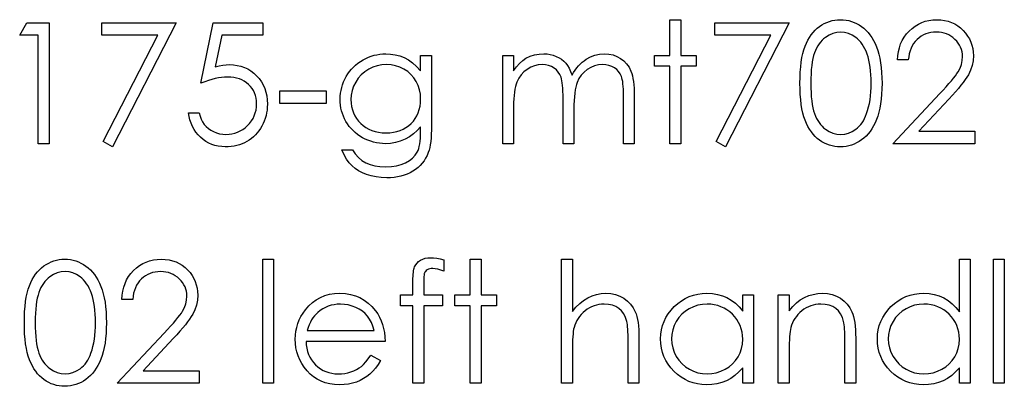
# Model space of a CAD drawing. Header units: inches. Extents: x 0.1 to 87.3, y 0.1 to 33.9.
# Tile 126 of 140: x 34.19 to 34.955, y 23.884 to 24.169. Entities that reach past the tile are written whole.
import ezdxf

# ---------------------------------------------------------------- set-up
doc = ezdxf.new("R2010")
doc.units = ezdxf.units.IN
doc.header["$MEASUREMENT"] = 0

msp = doc.modelspace()

# ---------------------------------------------------------------- linework, layer by layer
at = {"color": 7, "linetype": 'Continuous', "flags": 128}
for points in [[(34.195778, 24.166335), (34.213113, 24.166335), (34.213113, 24.166335), (34.213113, 24.072585), (34.213113, 24.072585), (34.2047, 24.072585), (34.2047, 24.072585), (34.2047, 24.15672), (34.2047, 24.15672), (34.190277, 24.15672), (34.190277, 24.15672), (34.195779, 24.166335)], [(34.253977, 24.166335), (34.311671, 24.166335), (34.311671, 24.166335), (34.262392, 24.070181), (34.262392, 24.070181), (34.255124, 24.074181), (34.255124, 24.074181), (34.297436, 24.15672), (34.297436, 24.15672), (34.253979, 24.15672), (34.253979, 24.15672), (34.253979, 24.166335)], [(34.378978, 24.166335), (34.378979, 24.15672), (34.378979, 24.15672), (34.34709, 24.15672), (34.34709, 24.15672), (34.342038, 24.132062), (34.342038, 24.132062), (34.345024, 24.13285), (34.34786, 24.133433), (34.350546, 24.133771), (34.353081, 24.133883), (34.353081, 24.133883), (34.356217, 24.133752), (34.359222, 24.133339), (34.362077, 24.132663), (34.3648, 24.131724), (34.367373, 24.130522), (34.369795, 24.129038), (34.372087, 24.127291), (34.374246, 24.125263), (34.376199, 24.123028), (34.37789, 24.120662), (34.379336, 24.118127), (34.3805, 24.11546), (34.38142, 24.112624), (34.382059, 24.109638), (34.382453, 24.106502), (34.382585, 24.103215), (34.382585, 24.103215), (34.382509, 24.100924), (34.382322, 24.098671), (34.381984, 24.096473), (34.381514, 24.094314), (34.380913, 24.09221), (34.380181, 24.090163), (34.379298, 24.088154), (34.378303, 24.086182), (34.377195, 24.084304), (34.375974, 24.082539), (34.374678, 24.080886), (34.373288, 24.079346), (34.371786, 24.077919), (34.37019, 24.076604), (34.368518, 24.075402), (34.366734, 24.074313), (34.364875, 24.073336), (34.362941, 24.07251), (34.36095, 24.071796), (34.358884, 24.071214), (34.356743, 24.070764), (34.354527, 24.070444), (34.352236, 24.070238), (34.349889, 24.070181), (34.349889, 24.070181), (34.34709, 24.070294), (34.344405, 24.070651), (34.341832, 24.071214), (34.339372, 24.072022), (34.337024, 24.073055), (34.334789, 24.074332), (34.332648, 24.075815), (34.330639, 24.077543), (34.32878, 24.079459), (34.327127, 24.081506), (34.325662, 24.083684), (34.324385, 24.086013), (34.323315, 24.088454), (34.322451, 24.091046), (34.321775, 24.093769), (34.321287, 24.096624), (34.321287, 24.096624), (34.3297, 24.096624), (34.3297, 24.096624), (34.330376, 24.093957), (34.33124, 24.091572), (34.33231, 24.089431), (34.333569, 24.087553), (34.335052, 24.0859), (34.336761, 24.084417), (34.338696, 24.083083), (34.340855, 24.081938), (34.343146, 24.080999), (34.345513, 24.080341), (34.347917, 24.079928), (34.350377, 24.079797), (34.350377, 24.079797), (34.352781, 24.079909), (34.355091, 24.080229), (34.357325, 24.080754), (34.359466, 24.081506), (34.361513, 24.082445), (34.363485, 24.083628), (34.365363, 24.084999), (34.367166, 24.086595), (34.3688, 24.088342), (34.370227, 24.090201), (34.371429, 24.092173), (34.372425, 24.094239), (34.373195, 24.096417), (34.373739, 24.098689), (34.374058, 24.101075), (34.374171, 24.103572), (34.374171, 24.103572), (34.374077, 24.105826), (34.373796, 24.107967), (34.373307, 24.109995), (34.372631, 24.111911), (34.371767, 24.113732), (34.370716, 24.115441), (34.369457, 24.117038), (34.368011, 24.118521), (34.366415, 24.119873), (34.364668, 24.121038), (34.362809, 24.122014), (34.360819, 24.122841), (34.358696, 24.12346), (34.356443, 24.123911), (34.354076, 24.124174), (34.35156, 24.124268), (34.35156, 24.124268), (34.349381, 24.124193), (34.347072, 24.123967), (34.344668, 24.123592), (34.342132, 24.123066), (34.339503, 24.12239), (34.336742, 24.121564), (34.333888, 24.120587), (34.330902, 24.11946), (34.330902, 24.11946), (34.340517, 24.166335), (34.340517, 24.166335), (34.378979, 24.166335)], [(34.695084, 24.168739), (34.703498, 24.168739), (34.703498, 24.168739), (34.703498, 24.141095), (34.703498, 24.141095), (34.715517, 24.141095), (34.715517, 24.141095), (34.715517, 24.132681), (34.715517, 24.132681), (34.703498, 24.132681), (34.703498, 24.132681), (34.703498, 24.072585), (34.703498, 24.072585), (34.695085, 24.072585), (34.695085, 24.072585), (34.695085, 24.132681), (34.695085, 24.132681), (34.683065, 24.132681), (34.683065, 24.132681), (34.683065, 24.141095), (34.683065, 24.141095), (34.695085, 24.141095), (34.695085, 24.141095), (34.695085, 24.168739)], [(34.729939, 24.166335), (34.787633, 24.166335), (34.787633, 24.166335), (34.738354, 24.070181), (34.738354, 24.070181), (34.731086, 24.074181), (34.731086, 24.074181), (34.773397, 24.15672), (34.773397, 24.15672), (34.72994, 24.15672), (34.72994, 24.15672), (34.72994, 24.166335)], [(34.796046, 24.119423), (34.796102, 24.12393), (34.79629, 24.128174), (34.79661, 24.132174), (34.797041, 24.135893), (34.797586, 24.139348), (34.798281, 24.142541), (34.799088, 24.145471), (34.800009, 24.148137), (34.801042, 24.150597), (34.802187, 24.152907), (34.803445, 24.155048), (34.804798, 24.157058), (34.806244, 24.158898), (34.807784, 24.160588), (34.809436, 24.16211), (34.811202, 24.163499), (34.813042, 24.16472), (34.814939, 24.165791), (34.816873, 24.166692), (34.818883, 24.167424), (34.82093, 24.168007), (34.823033, 24.16842), (34.825174, 24.168664), (34.82739, 24.168739), (34.82739, 24.168739), (34.829625, 24.168664), (34.831822, 24.16842), (34.833944, 24.168007), (34.836029, 24.167424), (34.838057, 24.166692), (34.840029, 24.165791), (34.841963, 24.16472), (34.843823, 24.163481), (34.845607, 24.162091), (34.847316, 24.160513), (34.848912, 24.158786), (34.850414, 24.156908), (34.851823, 24.154842), (34.853137, 24.152626), (34.854339, 24.150241), (34.855466, 24.147687), (34.856462, 24.144945), (34.857344, 24.141977), (34.858077, 24.138785), (34.858678, 24.135367), (34.859147, 24.131724), (34.859485, 24.127836), (34.859673, 24.123742), (34.859748, 24.119423), (34.859748, 24.119423), (34.859673, 24.115122), (34.859485, 24.111047), (34.859147, 24.107178), (34.858696, 24.103553), (34.858095, 24.100154), (34.857363, 24.09698), (34.856518, 24.094013), (34.855523, 24.09129), (34.854415, 24.088755), (34.853213, 24.086389), (34.851917, 24.084172), (34.850508, 24.082107), (34.849006, 24.08021), (34.847391, 24.078482), (34.845682, 24.076905), (34.843879, 24.075496), (34.842001, 24.074257), (34.840067, 24.073167), (34.838076, 24.072266), (34.836048, 24.071515), (34.833963, 24.070933), (34.831822, 24.070519), (34.829625, 24.070256), (34.82739, 24.070181), (34.82739, 24.070181), (34.825174, 24.070256), (34.823033, 24.070501), (34.82093, 24.070914), (34.818901, 24.071477), (34.816911, 24.072191), (34.814976, 24.073092), (34.813098, 24.074144), (34.811277, 24.075346), (34.80953, 24.076717), (34.807878, 24.078238), (34.806338, 24.079928), (34.804892, 24.081787), (34.803539, 24.083778), (34.802281, 24.085938), (34.801117, 24.088267), (34.800065, 24.090745), (34.799126, 24.093431), (34.7983, 24.096379), (34.797624, 24.099591), (34.79706, 24.103046), (34.79661, 24.106746), (34.79629, 24.110727), (34.796102, 24.114953), (34.796046, 24.119423)], [(34.88018, 24.137489), (34.871767, 24.137489), (34.871767, 24.137489), (34.871993, 24.140832), (34.872481, 24.144024), (34.873213, 24.147048), (34.874227, 24.14994), (34.875486, 24.152663), (34.877007, 24.155255), (34.878791, 24.157678), (34.880838, 24.15995), (34.883073, 24.162016), (34.885458, 24.1638), (34.887956, 24.165302), (34.890566, 24.166542), (34.893327, 24.1675), (34.8962, 24.168194), (34.899205, 24.168608), (34.902341, 24.168739), (34.902341, 24.168739), (34.905421, 24.168608), (34.90837, 24.168213), (34.911149, 24.167575), (34.913797, 24.166673), (34.916276, 24.16549), (34.918605, 24.164063), (34.920802, 24.162391), (34.92283, 24.160438), (34.924671, 24.158316), (34.926248, 24.1561), (34.9276, 24.15379), (34.928708, 24.151405), (34.929553, 24.148907), (34.930173, 24.146316), (34.93053, 24.143649), (34.930662, 24.140869), (34.930662, 24.140869), (34.930417, 24.136963), (34.929685, 24.133188), (34.928483, 24.129545), (34.926774, 24.126014), (34.925685, 24.124212), (34.92437, 24.12224), (34.92283, 24.120117), (34.921065, 24.117864), (34.919055, 24.115422), (34.916839, 24.11285), (34.914379, 24.110126), (34.911694, 24.107234), (34.911694, 24.107234), (34.888237, 24.082201), (34.888237, 24.082201), (34.931863, 24.082201), (34.931863, 24.082201), (34.931863, 24.072585), (34.931863, 24.072585), (34.868162, 24.072585), (34.868162, 24.072585), (34.90452, 24.111385), (34.90452, 24.111385), (34.907168, 24.114164), (34.909572, 24.116756), (34.911731, 24.11916), (34.913647, 24.121376), (34.915318, 24.123423), (34.916764, 24.125263), (34.917947, 24.126935), (34.918905, 24.128418), (34.92037, 24.131235), (34.921422, 24.134127), (34.922041, 24.137076), (34.922248, 24.140118), (34.922248, 24.140118), (34.922154, 24.142034), (34.921872, 24.143874), (34.921422, 24.14564), (34.920783, 24.147349), (34.919938, 24.149001), (34.918924, 24.15056), (34.917741, 24.152062), (34.916351, 24.153508), (34.91483, 24.154823), (34.913234, 24.155969), (34.911562, 24.156926), (34.909797, 24.157715), (34.907938, 24.158335), (34.906022, 24.158767), (34.904013, 24.15903), (34.901909, 24.159124), (34.901909, 24.159124), (34.899712, 24.15903), (34.897609, 24.158767), (34.895599, 24.158316), (34.893684, 24.157696), (34.891862, 24.156908), (34.890134, 24.155931), (34.8885, 24.154767), (34.88696, 24.153433), (34.885552, 24.15195), (34.884312, 24.150316), (34.883223, 24.148532), (34.882284, 24.146616), (34.881514, 24.14455), (34.880913, 24.142334), (34.880462, 24.139987), (34.880181, 24.137489)], [(34.804458, 24.11946), (34.804497, 24.115704), (34.804647, 24.112174), (34.804873, 24.108868), (34.805173, 24.105826), (34.805586, 24.103009), (34.806075, 24.100417), (34.806657, 24.09807), (34.807333, 24.095966), (34.808103, 24.094032), (34.808948, 24.092229), (34.809868, 24.090539), (34.810882, 24.08898), (34.81199, 24.087534), (34.813174, 24.086201), (34.814451, 24.084999), (34.815803, 24.08391), (34.818657, 24.082107), (34.821587, 24.08083), (34.824592, 24.08006), (34.827672, 24.079797), (34.827672, 24.079797), (34.83077, 24.080041), (34.833775, 24.080811), (34.836667, 24.08205), (34.839466, 24.083816), (34.840799, 24.084886), (34.842038, 24.086069), (34.843203, 24.087403), (34.844292, 24.088849), (34.845287, 24.090407), (34.846208, 24.092116), (34.847034, 24.093938), (34.847785, 24.095891), (34.847785, 24.095891), (34.848611, 24.098408), (34.849344, 24.101037), (34.849945, 24.103798), (34.850452, 24.106671), (34.850828, 24.109676), (34.851109, 24.112812), (34.851278, 24.11608), (34.851335, 24.11946), (34.851335, 24.11946), (34.851278, 24.122841), (34.851147, 24.126071), (34.850884, 24.129132), (34.850546, 24.132043), (34.850095, 24.134803), (34.849569, 24.137395), (34.848912, 24.139837), (34.84818, 24.142128), (34.847353, 24.144269), (34.846452, 24.146241), (34.845475, 24.148081), (34.844424, 24.149771), (34.843297, 24.151311), (34.842076, 24.152701), (34.840799, 24.15394), (34.839447, 24.15503), (34.836611, 24.156814), (34.833719, 24.15811), (34.830733, 24.158861), (34.827672, 24.159124), (34.827672, 24.159124), (34.824573, 24.158861), (34.821549, 24.15811), (34.818639, 24.156814), (34.815803, 24.15503), (34.814451, 24.153959), (34.813192, 24.152757), (34.812009, 24.151424), (34.81092, 24.149978), (34.809906, 24.148419), (34.808967, 24.146729), (34.808122, 24.144926), (34.807352, 24.142992), (34.806676, 24.140888), (34.806093, 24.138541), (34.805586, 24.135968), (34.805192, 24.133132), (34.804873, 24.130071), (34.804647, 24.126784), (34.804497, 24.123235), (34.80446, 24.11946)], [(34.501575, 24.141095), (34.509988, 24.141095), (34.509988, 24.141095), (34.509988, 24.086727), (34.509988, 24.086727), (34.509951, 24.083252), (34.509838, 24.080022), (34.509632, 24.077036), (34.509369, 24.074294), (34.509012, 24.071778), (34.50858, 24.069524), (34.508073, 24.067496), (34.507491, 24.065712), (34.507491, 24.065712), (34.506552, 24.063421), (34.505462, 24.06128), (34.504223, 24.05927), (34.502814, 24.057392), (34.501237, 24.055646), (34.499528, 24.05403), (34.49765, 24.052547), (34.495603, 24.051213), (34.493443, 24.05003), (34.491171, 24.048997), (34.488786, 24.048115), (34.486288, 24.04742), (34.483696, 24.046857), (34.480992, 24.046462), (34.478175, 24.046218), (34.475264, 24.046143), (34.475264, 24.046143), (34.47102, 24.046293), (34.467001, 24.046781), (34.463189, 24.047551), (34.459602, 24.048659), (34.456296, 24.05003), (34.45331, 24.051608), (34.450662, 24.053392), (34.448315, 24.055401), (34.446174, 24.057768), (34.444127, 24.060604), (34.442155, 24.063946), (34.440277, 24.067777), (34.440277, 24.067777), (34.44869, 24.067777), (34.44869, 24.067777), (34.450813, 24.064622), (34.453235, 24.061918), (34.455939, 24.059627), (34.458925, 24.057786), (34.46225, 24.056378), (34.465949, 24.055364), (34.470006, 24.054763), (34.474457, 24.054556), (34.474457, 24.054556), (34.478851, 24.054763), (34.482889, 24.055364), (34.48657, 24.056378), (34.489894, 24.057786), (34.492823, 24.059514), (34.495302, 24.061449), (34.497312, 24.06359), (34.498889, 24.065937), (34.499528, 24.06727), (34.500073, 24.068792), (34.500523, 24.070519), (34.500899, 24.072454), (34.501199, 24.074576), (34.501406, 24.076905), (34.501537, 24.07944), (34.501575, 24.082163), (34.501575, 24.082163), (34.501575, 24.085712), (34.501575, 24.085712), (34.498946, 24.082726), (34.496054, 24.080097), (34.49288, 24.077844), (34.489424, 24.075966), (34.485781, 24.074482), (34.482025, 24.07343), (34.478175, 24.072792), (34.474194, 24.072585), (34.474194, 24.072585), (34.471846, 24.07266), (34.469536, 24.072886), (34.467264, 24.073242), (34.465029, 24.07375), (34.462832, 24.074407), (34.460672, 24.075214), (34.458531, 24.076153), (34.456447, 24.077243), (34.454437, 24.078463), (34.45254, 24.079778), (34.450756, 24.081186), (34.449085, 24.082708), (34.447545, 24.084323), (34.446117, 24.086032), (34.444803, 24.087853), (34.443601, 24.089769), (34.442549, 24.09176), (34.441629, 24.093807), (34.44084, 24.095891), (34.440202, 24.098032), (34.439713, 24.100211), (34.439357, 24.102445), (34.43915, 24.104737), (34.439075, 24.107065), (34.439075, 24.107065), (34.43915, 24.109394), (34.439375, 24.111704), (34.439732, 24.113958), (34.440258, 24.116174), (34.440915, 24.118352), (34.441723, 24.120493), (34.442681, 24.122578), (34.443789, 24.124643), (34.445028, 24.126634), (34.44638, 24.128512), (34.447845, 24.130277), (34.449423, 24.131949), (34.451113, 24.133508), (34.452916, 24.134954), (34.454831, 24.136306), (34.45686, 24.137545), (34.458963, 24.138653), (34.461085, 24.13963), (34.463245, 24.140437), (34.465423, 24.141114), (34.467639, 24.141621), (34.469893, 24.141996), (34.472165, 24.142222), (34.474457, 24.142297), (34.474457, 24.142297), (34.478231, 24.142109), (34.481875, 24.141564), (34.485387, 24.140663), (34.488767, 24.139386), (34.492053, 24.137658), (34.495302, 24.135367), (34.498457, 24.132512), (34.501575, 24.129113), (34.501575, 24.129113), (34.501575, 24.141095)], [(34.565275, 24.141095), (34.57369, 24.141095), (34.57369, 24.141095), (34.57369, 24.129188), (34.57369, 24.129188), (34.576019, 24.132268), (34.578385, 24.134897), (34.58077, 24.137076), (34.583193, 24.138822), (34.583193, 24.138822), (34.586592, 24.140344), (34.590085, 24.141433), (34.593654, 24.142071), (34.597316, 24.142297), (34.597316, 24.142297), (34.599795, 24.142165), (34.602198, 24.141808), (34.604546, 24.141189), (34.606818, 24.140325), (34.608978, 24.139254), (34.610912, 24.138034), (34.612659, 24.136644), (34.61418, 24.135085), (34.615551, 24.133282), (34.616847, 24.131123), (34.61803, 24.128625), (34.619119, 24.125751), (34.619119, 24.125751), (34.620246, 24.127723), (34.621448, 24.129564), (34.622725, 24.131292), (34.624058, 24.132888), (34.625467, 24.134372), (34.626932, 24.135724), (34.628472, 24.136963), (34.630087, 24.138071), (34.63343, 24.139912), (34.636923, 24.141245), (34.64051, 24.142034), (34.644247, 24.142297), (34.644247, 24.142297), (34.647684, 24.142071), (34.650914, 24.141414), (34.653938, 24.140287), (34.656755, 24.138729), (34.65929, 24.136775), (34.661487, 24.134465), (34.663328, 24.131817), (34.664811, 24.128794), (34.665431, 24.127104), (34.665957, 24.125207), (34.666407, 24.123122), (34.666783, 24.120831), (34.667065, 24.118352), (34.667271, 24.115667), (34.667403, 24.112774), (34.66744, 24.109695), (34.66744, 24.109695), (34.66744, 24.072585), (34.66744, 24.072585), (34.659027, 24.072585), (34.659027, 24.072585), (34.659027, 24.109732), (34.659027, 24.109732), (34.659008, 24.112361), (34.658933, 24.114784), (34.658802, 24.116981), (34.658633, 24.118972), (34.658407, 24.120737), (34.658125, 24.122296), (34.657806, 24.123648), (34.657431, 24.124775), (34.656492, 24.126728), (34.655271, 24.128493), (34.653768, 24.130033), (34.651984, 24.131386), (34.649975, 24.132475), (34.647759, 24.133264), (34.645374, 24.133733), (34.642782, 24.133883), (34.642782, 24.133883), (34.639608, 24.133658), (34.636585, 24.132944), (34.633674, 24.13178), (34.630913, 24.130127), (34.628397, 24.128099), (34.626256, 24.125751), (34.624472, 24.123085), (34.623044, 24.120117), (34.622462, 24.118427), (34.621955, 24.116474), (34.621542, 24.114258), (34.621185, 24.111779), (34.620922, 24.109037), (34.620716, 24.106032), (34.620603, 24.102765), (34.620565, 24.099234), (34.620565, 24.099234), (34.620565, 24.072585), (34.620565, 24.072585), (34.612152, 24.072585), (34.612152, 24.072585), (34.612152, 24.107422), (34.612152, 24.107422), (34.612133, 24.110371), (34.612058, 24.113094), (34.611927, 24.115554), (34.611758, 24.11777), (34.611532, 24.119742), (34.611269, 24.121451), (34.61095, 24.122934), (34.610574, 24.124155), (34.609654, 24.126259), (34.608433, 24.128137), (34.606912, 24.129789), (34.605109, 24.131216), (34.603081, 24.132381), (34.600846, 24.133226), (34.598442, 24.133714), (34.595851, 24.133883), (34.595851, 24.133883), (34.592808, 24.133658), (34.58986, 24.132963), (34.587005, 24.131817), (34.584264, 24.130221), (34.581747, 24.12823), (34.579569, 24.125921), (34.577747, 24.12331), (34.576282, 24.120362), (34.575681, 24.118709), (34.575155, 24.116869), (34.574704, 24.114803), (34.574348, 24.11253), (34.574047, 24.11007), (34.573859, 24.107385), (34.573728, 24.104511), (34.57369, 24.101413), (34.57369, 24.101413), (34.57369, 24.072585), (34.57369, 24.072585), (34.565277, 24.072585), (34.565277, 24.072585), (34.565277, 24.141095)], [(34.475131, 24.133883), (34.471452, 24.133658), (34.467902, 24.132982), (34.464503, 24.131874), (34.461217, 24.130296), (34.458174, 24.128343), (34.455489, 24.126033), (34.453141, 24.123385), (34.451132, 24.120399), (34.449535, 24.117169), (34.448409, 24.113826), (34.447714, 24.110333), (34.447488, 24.106727), (34.447488, 24.106727), (34.447601, 24.104004), (34.447958, 24.101394), (34.448559, 24.098896), (34.449385, 24.096549), (34.450437, 24.094295), (34.451733, 24.092173), (34.453273, 24.090163), (34.455038, 24.088285), (34.456991, 24.086576), (34.459095, 24.085093), (34.461348, 24.083853), (34.463714, 24.08282), (34.466231, 24.082032), (34.468898, 24.081449), (34.471696, 24.081111), (34.474626, 24.080999), (34.474626, 24.080999), (34.477593, 24.081111), (34.48041, 24.081449), (34.483077, 24.082013), (34.485593, 24.082802), (34.487959, 24.083816), (34.490175, 24.085074), (34.49226, 24.086539), (34.494176, 24.088229), (34.495903, 24.090107), (34.497406, 24.092135), (34.498683, 24.094295), (34.499735, 24.096586), (34.500542, 24.099027), (34.501105, 24.101619), (34.501462, 24.104342), (34.501575, 24.107216), (34.501575, 24.107216), (34.501368, 24.110953), (34.50073, 24.114465), (34.499659, 24.117789), (34.498176, 24.120887), (34.496298, 24.123742), (34.494063, 24.126277), (34.49149, 24.128493), (34.488542, 24.13039), (34.485368, 24.131911), (34.482081, 24.133019), (34.478663, 24.133658), (34.475133, 24.133883)], [(34.392199, 24.113451), (34.428258, 24.113451), (34.428258, 24.113451), (34.428258, 24.103835), (34.428258, 24.103835), (34.3922, 24.103835), (34.3922, 24.103835), (34.3922, 24.113451)], [(34.193881, 23.933645), (34.193939, 23.938152), (34.194127, 23.942397), (34.194446, 23.946397), (34.194878, 23.950115), (34.195423, 23.953571), (34.196117, 23.956763), (34.196925, 23.959693), (34.197845, 23.96236), (34.198878, 23.96482), (34.200024, 23.96713), (34.201282, 23.969271), (34.202634, 23.97128), (34.20408, 23.973121), (34.20562, 23.974811), (34.207273, 23.976332), (34.209038, 23.977722), (34.210879, 23.978943), (34.212775, 23.980013), (34.21471, 23.980914), (34.216719, 23.981647), (34.218766, 23.982229), (34.22087, 23.982642), (34.223011, 23.982886), (34.225227, 23.982961), (34.225227, 23.982961), (34.227461, 23.982886), (34.229659, 23.982642), (34.231781, 23.982229), (34.233865, 23.981647), (34.235894, 23.980914), (34.237866, 23.980013), (34.2398, 23.978943), (34.241659, 23.977703), (34.243443, 23.976313), (34.245152, 23.974736), (34.246748, 23.973008), (34.248251, 23.97113), (34.249659, 23.969064), (34.250974, 23.966848), (34.252176, 23.964463), (34.253303, 23.961909), (34.254298, 23.959167), (34.255181, 23.9562), (34.255913, 23.953007), (34.256514, 23.949589), (34.256984, 23.945946), (34.257322, 23.942059), (34.257509, 23.937964), (34.257585, 23.933645), (34.257585, 23.933645), (34.257509, 23.929344), (34.257322, 23.925269), (34.256984, 23.9214), (34.256533, 23.917776), (34.255932, 23.914377), (34.2552, 23.911203), (34.254354, 23.908236), (34.253359, 23.905513), (34.252251, 23.902977), (34.251049, 23.900611), (34.249753, 23.898395), (34.248345, 23.896329), (34.246842, 23.894432), (34.245227, 23.892705), (34.243518, 23.891127), (34.241715, 23.889719), (34.239837, 23.888479), (34.237903, 23.88739), (34.235912, 23.886488), (34.233884, 23.885737), (34.2318, 23.885155), (34.229659, 23.884742), (34.227461, 23.884479), (34.225227, 23.884404), (34.225227, 23.884404), (34.223011, 23.884479), (34.22087, 23.884723), (34.218766, 23.885136), (34.216738, 23.8857), (34.214747, 23.886413), (34.212813, 23.887315), (34.210935, 23.888366), (34.209113, 23.889568), (34.207367, 23.890939), (34.205714, 23.89246), (34.204174, 23.894151), (34.202728, 23.89601), (34.201376, 23.898001), (34.200118, 23.90016), (34.198953, 23.902489), (34.197902, 23.904968), (34.196963, 23.907653), (34.196136, 23.910602), (34.19546, 23.913813), (34.194897, 23.917269), (34.194446, 23.920969), (34.194127, 23.92495), (34.193939, 23.929175), (34.193883, 23.933645)], [(34.278017, 23.951711), (34.269604, 23.951711), (34.269604, 23.951711), (34.269829, 23.955054), (34.270317, 23.958247), (34.27105, 23.961271), (34.272064, 23.964163), (34.273322, 23.966886), (34.274843, 23.969477), (34.276628, 23.9719), (34.278675, 23.974172), (34.280909, 23.976238), (34.283294, 23.978022), (34.285792, 23.979525), (34.288403, 23.980764), (34.291163, 23.981722), (34.294037, 23.982417), (34.297041, 23.98283), (34.300178, 23.982961), (34.300178, 23.982961), (34.303258, 23.98283), (34.306206, 23.982436), (34.308986, 23.981797), (34.311634, 23.980896), (34.314113, 23.979713), (34.316441, 23.978285), (34.318639, 23.976614), (34.320667, 23.974661), (34.322507, 23.972539), (34.324085, 23.970322), (34.325437, 23.968013), (34.326545, 23.965627), (34.32739, 23.96313), (34.32801, 23.960538), (34.328367, 23.957871), (34.328498, 23.955092), (34.328498, 23.955092), (34.328254, 23.951186), (34.327521, 23.947411), (34.32632, 23.943768), (34.324611, 23.940237), (34.323521, 23.938434), (34.322207, 23.936462), (34.320667, 23.93434), (34.318901, 23.932086), (34.316892, 23.929645), (34.314676, 23.927072), (34.312216, 23.924349), (34.30953, 23.921457), (34.30953, 23.921457), (34.286074, 23.896423), (34.286074, 23.896423), (34.3297, 23.896423), (34.3297, 23.896423), (34.3297, 23.886808), (34.3297, 23.886808), (34.265998, 23.886808), (34.265998, 23.886808), (34.302356, 23.925607), (34.302356, 23.925607), (34.305004, 23.928387), (34.307408, 23.930978), (34.309568, 23.933382), (34.311483, 23.935598), (34.313155, 23.937645), (34.314601, 23.939486), (34.315784, 23.941157), (34.316742, 23.942641), (34.318207, 23.945458), (34.319258, 23.94835), (34.319878, 23.951298), (34.320085, 23.954341), (34.320085, 23.954341), (34.319991, 23.956256), (34.319709, 23.958097), (34.319258, 23.959862), (34.31862, 23.961571), (34.317775, 23.963224), (34.316761, 23.964782), (34.315577, 23.966285), (34.314188, 23.967731), (34.312666, 23.969045), (34.31107, 23.970191), (34.309399, 23.971149), (34.307633, 23.971938), (34.305774, 23.972557), (34.303859, 23.972989), (34.301849, 23.973252), (34.299746, 23.973346), (34.299746, 23.973346), (34.297549, 23.973252), (34.295445, 23.972989), (34.293436, 23.972539), (34.29152, 23.971919), (34.289698, 23.97113), (34.287971, 23.970153), (34.286337, 23.968989), (34.284797, 23.967656), (34.283388, 23.966172), (34.282149, 23.964538), (34.28106, 23.962754), (34.280121, 23.960839), (34.279351, 23.958773), (34.27875, 23.956557), (34.278299, 23.954209), (34.278017, 23.951711)], [(34.378978, 23.982961), (34.387392, 23.982961), (34.387392, 23.982961), (34.387392, 23.886808), (34.387392, 23.886808), (34.378979, 23.886808), (34.378979, 23.886808), (34.378979, 23.982961)], [(34.519602, 23.982398), (34.519604, 23.973647), (34.519604, 23.973647), (34.5172, 23.974567), (34.514984, 23.975224), (34.512937, 23.975618), (34.511078, 23.97575), (34.511078, 23.97575), (34.509819, 23.975675), (34.508655, 23.975487), (34.507622, 23.975149), (34.506683, 23.974679), (34.505894, 23.974116), (34.505256, 23.973534), (34.504786, 23.972895), (34.504486, 23.972219), (34.504373, 23.971806), (34.504298, 23.971243), (34.504204, 23.970529), (34.504148, 23.969684), (34.504091, 23.96867), (34.504073, 23.967543), (34.504035, 23.966247), (34.504035, 23.96482), (34.504035, 23.96482), (34.504035, 23.955317), (34.504035, 23.955317), (34.518402, 23.955317), (34.518402, 23.955317), (34.518402, 23.946904), (34.518402, 23.946904), (34.504016, 23.946904), (34.504016, 23.946904), (34.503979, 23.886808), (34.503979, 23.886808), (34.495565, 23.886808), (34.495565, 23.886808), (34.495565, 23.946904), (34.495565, 23.946904), (34.48595, 23.946904), (34.48595, 23.946904), (34.48595, 23.955317), (34.48595, 23.955317), (34.495565, 23.955317), (34.495565, 23.955317), (34.495565, 23.966266), (34.495565, 23.966266), (34.495584, 23.968088), (34.495659, 23.969759), (34.495753, 23.971299), (34.495903, 23.972726), (34.496091, 23.973985), (34.496335, 23.97513), (34.496598, 23.976144), (34.496918, 23.977008), (34.497706, 23.978548), (34.498739, 23.979919), (34.499997, 23.98114), (34.5015, 23.982191), (34.503209, 23.983055), (34.505087, 23.983675), (34.507134, 23.984032), (34.50935, 23.984163), (34.50935, 23.984163), (34.511604, 23.984051), (34.514064, 23.983731), (34.51673, 23.983168), (34.519604, 23.982398)], [(34.540036, 23.982961), (34.54845, 23.982961), (34.54845, 23.982961), (34.54845, 23.955317), (34.54845, 23.955317), (34.560469, 23.955317), (34.560469, 23.955317), (34.560469, 23.946904), (34.560469, 23.946904), (34.54845, 23.946904), (34.54845, 23.946904), (34.54845, 23.886808), (34.54845, 23.886808), (34.540037, 23.886808), (34.540037, 23.886808), (34.540037, 23.946904), (34.540037, 23.946904), (34.528017, 23.946904), (34.528017, 23.946904), (34.528017, 23.955317), (34.528017, 23.955317), (34.540037, 23.955317), (34.540037, 23.955317), (34.540037, 23.982961)], [(34.610949, 23.982961), (34.619363, 23.982961), (34.619363, 23.982961), (34.619363, 23.942378), (34.619363, 23.942378), (34.622143, 23.945702), (34.625073, 23.948575), (34.628115, 23.951017), (34.631308, 23.952989), (34.634632, 23.954528), (34.638106, 23.955636), (34.641693, 23.956294), (34.64543, 23.956519), (34.64543, 23.956519), (34.649224, 23.956275), (34.652792, 23.955561), (34.656135, 23.954341), (34.659252, 23.95265), (34.662069, 23.950547), (34.664511, 23.948124), (34.666539, 23.945345), (34.668173, 23.942246), (34.668849, 23.9405), (34.669431, 23.938509), (34.669919, 23.936312), (34.670332, 23.93387), (34.670633, 23.931185), (34.670858, 23.928293), (34.671009, 23.925156), (34.671046, 23.921795), (34.671046, 23.921795), (34.671046, 23.886808), (34.671046, 23.886808), (34.662633, 23.886808), (34.662633, 23.886808), (34.662633, 23.919034), (34.662633, 23.919034), (34.662614, 23.921832), (34.662576, 23.924386), (34.662501, 23.926696), (34.662389, 23.928781), (34.662257, 23.930603), (34.662088, 23.93218), (34.661881, 23.933532), (34.661656, 23.934622), (34.661656, 23.934622), (34.660642, 23.937777), (34.65929, 23.940519), (34.6576, 23.942829), (34.655553, 23.944725), (34.653168, 23.946209), (34.650444, 23.947261), (34.647364, 23.947899), (34.643947, 23.948106), (34.643947, 23.948106), (34.641918, 23.948031), (34.639946, 23.947786), (34.638012, 23.947373), (34.636153, 23.94681), (34.634331, 23.946059), (34.632585, 23.945176), (34.630876, 23.944106), (34.629223, 23.942885), (34.627664, 23.941533), (34.626256, 23.940124), (34.624979, 23.938622), (34.623833, 23.937044), (34.622838, 23.935392), (34.621974, 23.933664), (34.621241, 23.931842), (34.620659, 23.929964), (34.620659, 23.929964), (34.620359, 23.928593), (34.620096, 23.926959), (34.61987, 23.925063), (34.619683, 23.922884), (34.619551, 23.920461), (34.619439, 23.917757), (34.619382, 23.914809), (34.619363, 23.911579), (34.619363, 23.911579), (34.619363, 23.886808), (34.619363, 23.886808), (34.61095, 23.886808), (34.61095, 23.886808), (34.61095, 23.982961)], [(34.928257, 23.982961), (34.928258, 23.886808), (34.928258, 23.886808), (34.919844, 23.886808), (34.919844, 23.886808), (34.919844, 23.898658), (34.919844, 23.898658), (34.916933, 23.895503), (34.913872, 23.892798), (34.910604, 23.890545), (34.907186, 23.888742), (34.903599, 23.887371), (34.899862, 23.886394), (34.895937, 23.885793), (34.891862, 23.885606), (34.891862, 23.885606), (34.888237, 23.885775), (34.884744, 23.886263), (34.881383, 23.887071), (34.878152, 23.888197), (34.875073, 23.889662), (34.872105, 23.891446), (34.869288, 23.89355), (34.866603, 23.895991), (34.864143, 23.898658), (34.86202, 23.901456), (34.860236, 23.904405), (34.858753, 23.907503), (34.857607, 23.910733), (34.8568, 23.914095), (34.856311, 23.917607), (34.856142, 23.92125), (34.856142, 23.92125), (34.856311, 23.924818), (34.8568, 23.928274), (34.857626, 23.931579), (34.85879, 23.934772), (34.860274, 23.937814), (34.862077, 23.940725), (34.864218, 23.943523), (34.866697, 23.946171), (34.869401, 23.948594), (34.872256, 23.950697), (34.875223, 23.952481), (34.87834, 23.953928), (34.881589, 23.955073), (34.88497, 23.955881), (34.888482, 23.95635), (34.892125, 23.956519), (34.892125, 23.956519), (34.896313, 23.956294), (34.900294, 23.955618), (34.904069, 23.954472), (34.907637, 23.952895), (34.910999, 23.950866), (34.914173, 23.948387), (34.917102, 23.945439), (34.919844, 23.942059), (34.919844, 23.942059), (34.919844, 23.982961), (34.919844, 23.982961), (34.928258, 23.982961)], [(34.946286, 23.982961), (34.9547, 23.982961), (34.9547, 23.982961), (34.9547, 23.886808), (34.9547, 23.886808), (34.946287, 23.886808), (34.946287, 23.886808), (34.946287, 23.982961)], [(34.202295, 23.933683), (34.202334, 23.929927), (34.202484, 23.926396), (34.202709, 23.923091), (34.20301, 23.920048), (34.203423, 23.917231), (34.203911, 23.91464), (34.204493, 23.912292), (34.205169, 23.910189), (34.205939, 23.908254), (34.206785, 23.906452), (34.207705, 23.904761), (34.208719, 23.903203), (34.209827, 23.901757), (34.21101, 23.900423), (34.212287, 23.899221), (34.213639, 23.898132), (34.216494, 23.896329), (34.219424, 23.895052), (34.222428, 23.894282), (34.225508, 23.894019), (34.225508, 23.894019), (34.228607, 23.894263), (34.231612, 23.895033), (34.234504, 23.896273), (34.237302, 23.898038), (34.238636, 23.899109), (34.239875, 23.900292), (34.241039, 23.901625), (34.242129, 23.903071), (34.243124, 23.90463), (34.244044, 23.906339), (34.24487, 23.908161), (34.245622, 23.910114), (34.245622, 23.910114), (34.246448, 23.91263), (34.24718, 23.915259), (34.247781, 23.91802), (34.248288, 23.920893), (34.248664, 23.923898), (34.248946, 23.927034), (34.249115, 23.930302), (34.249171, 23.933683), (34.249171, 23.933683), (34.249115, 23.937063), (34.248983, 23.940293), (34.24872, 23.943354), (34.248382, 23.946265), (34.247932, 23.949026), (34.247406, 23.951618), (34.246748, 23.954059), (34.246016, 23.95635), (34.24519, 23.958491), (34.244288, 23.960463), (34.243312, 23.962303), (34.24226, 23.963994), (34.241133, 23.965534), (34.239913, 23.966923), (34.238636, 23.968163), (34.237283, 23.969252), (34.234448, 23.971036), (34.231555, 23.972332), (34.228569, 23.973083), (34.225508, 23.973346), (34.225508, 23.973346), (34.22241, 23.973083), (34.219386, 23.972332), (34.216475, 23.971036), (34.213639, 23.969252), (34.212287, 23.968182), (34.211029, 23.96698), (34.209846, 23.965646), (34.208756, 23.9642), (34.207742, 23.962641), (34.206803, 23.960951), (34.205958, 23.959148), (34.205188, 23.957214), (34.204512, 23.955111), (34.20393, 23.952763), (34.203423, 23.95019), (34.203029, 23.947354), (34.202709, 23.944293), (34.202484, 23.941007), (34.202334, 23.937457), (34.202296, 23.933683)], [(34.46285, 23.908442), (34.470325, 23.904517), (34.470325, 23.904517), (34.468485, 23.901381), (34.466513, 23.898564), (34.464409, 23.896047), (34.462156, 23.893869), (34.459771, 23.891972), (34.457254, 23.890319), (34.454569, 23.888892), (34.451752, 23.887709), (34.448765, 23.886789), (34.445592, 23.886132), (34.44223, 23.885737), (34.438681, 23.885606), (34.438681, 23.885606), (34.434737, 23.885775), (34.431018, 23.886282), (34.427525, 23.887127), (34.424239, 23.88831), (34.421196, 23.889831), (34.418361, 23.89169), (34.415731, 23.893888), (34.413346, 23.896423), (34.411205, 23.899165), (34.409346, 23.902001), (34.407787, 23.90493), (34.40651, 23.907954), (34.405496, 23.911053), (34.404783, 23.914226), (34.404369, 23.917513), (34.404219, 23.920875), (34.404219, 23.920875), (34.404351, 23.92403), (34.404707, 23.92711), (34.405327, 23.930096), (34.406191, 23.933007), (34.407299, 23.935824), (34.408651, 23.938547), (34.410266, 23.941195), (34.412107, 23.943749), (34.412107, 23.943749), (34.414717, 23.946735), (34.417534, 23.949345), (34.420558, 23.951524), (34.423807, 23.953327), (34.427262, 23.954716), (34.430924, 23.95573), (34.434793, 23.956313), (34.438887, 23.956519), (34.438887, 23.956519), (34.443094, 23.956313), (34.447094, 23.955674), (34.450869, 23.954622), (34.454418, 23.953158), (34.457761, 23.951261), (34.460879, 23.948932), (34.46379, 23.94619), (34.466475, 23.943035), (34.466475, 23.943035), (34.468203, 23.940575), (34.469686, 23.937983), (34.470963, 23.935223), (34.471996, 23.93233), (34.472823, 23.929288), (34.473424, 23.926095), (34.473781, 23.922753), (34.473931, 23.91926), (34.473931, 23.91926), (34.412633, 23.91926), (34.412633, 23.91926), (34.412802, 23.916555), (34.413177, 23.913964), (34.413778, 23.911503), (34.414605, 23.909175), (34.415619, 23.906977), (34.416858, 23.904893), (34.418323, 23.90294), (34.419994, 23.901099), (34.421835, 23.899447), (34.423769, 23.898001), (34.425816, 23.89678), (34.427976, 23.895784), (34.43023, 23.895014), (34.432596, 23.89447), (34.435056, 23.894132), (34.437629, 23.894019), (34.437629, 23.894019), (34.440145, 23.894113), (34.442606, 23.894414), (34.445047, 23.894921), (34.447451, 23.895615), (34.449761, 23.896479), (34.451883, 23.897493), (34.453817, 23.89862), (34.455583, 23.899879), (34.457292, 23.9014), (34.459076, 23.903353), (34.460935, 23.905682), (34.462851, 23.908442)], [(34.759987, 23.955317), (34.759988, 23.886808), (34.759988, 23.886808), (34.751575, 23.886808), (34.751575, 23.886808), (34.751575, 23.898658), (34.751575, 23.898658), (34.748664, 23.895503), (34.745603, 23.892798), (34.742335, 23.890545), (34.738917, 23.888742), (34.73533, 23.887371), (34.731593, 23.886394), (34.727668, 23.885793), (34.723593, 23.885606), (34.723593, 23.885606), (34.719968, 23.885775), (34.716475, 23.886263), (34.713113, 23.887071), (34.709883, 23.888197), (34.706803, 23.889662), (34.703836, 23.891446), (34.701019, 23.89355), (34.698334, 23.895991), (34.695873, 23.898658), (34.693751, 23.901456), (34.691967, 23.904405), (34.690483, 23.907503), (34.689338, 23.910733), (34.68853, 23.914095), (34.688042, 23.917607), (34.687873, 23.92125), (34.687873, 23.92125), (34.688042, 23.924818), (34.68853, 23.928274), (34.689357, 23.931579), (34.690521, 23.934772), (34.692005, 23.937814), (34.693808, 23.940725), (34.695948, 23.943523), (34.698427, 23.946171), (34.701132, 23.948594), (34.703986, 23.950697), (34.706954, 23.952481), (34.710071, 23.953928), (34.71332, 23.955073), (34.7167, 23.955881), (34.720212, 23.95635), (34.723856, 23.956519), (34.723856, 23.956519), (34.728044, 23.956313), (34.732025, 23.955693), (34.7358, 23.954641), (34.739368, 23.953195), (34.74273, 23.951298), (34.745903, 23.948894), (34.748833, 23.946021), (34.751575, 23.942641), (34.751575, 23.942641), (34.751575, 23.955317), (34.751575, 23.955317), (34.759988, 23.955317)], [(34.779219, 23.955317), (34.787633, 23.955317), (34.787633, 23.955317), (34.787633, 23.94296), (34.787633, 23.94296), (34.790393, 23.946265), (34.793285, 23.949101), (34.796328, 23.95143), (34.79952, 23.953289), (34.802845, 23.954697), (34.806319, 23.955712), (34.809943, 23.956313), (34.813699, 23.956519), (34.813699, 23.956519), (34.817493, 23.956275), (34.821061, 23.955561), (34.824404, 23.954341), (34.827521, 23.95265), (34.830338, 23.950547), (34.83278, 23.948106), (34.834808, 23.945326), (34.836442, 23.942209), (34.837118, 23.940462), (34.8377, 23.938472), (34.838189, 23.936274), (34.838602, 23.933833), (34.838902, 23.931166), (34.839128, 23.928274), (34.839278, 23.925138), (34.839315, 23.921795), (34.839315, 23.921795), (34.839315, 23.886808), (34.839315, 23.886808), (34.830902, 23.886808), (34.830902, 23.886808), (34.830902, 23.919034), (34.830902, 23.919034), (34.830883, 23.921832), (34.830846, 23.924386), (34.83077, 23.926696), (34.830658, 23.928781), (34.830508, 23.930603), (34.830338, 23.93218), (34.830132, 23.933532), (34.829907, 23.934622), (34.829907, 23.934622), (34.828949, 23.937777), (34.827615, 23.940519), (34.825925, 23.942829), (34.823878, 23.944725), (34.821474, 23.946209), (34.818732, 23.947261), (34.815652, 23.947899), (34.812235, 23.948106), (34.812235, 23.948106), (34.810206, 23.948031), (34.808234, 23.947786), (34.8063, 23.947373), (34.804441, 23.94681), (34.802619, 23.946059), (34.800854, 23.945176), (34.799145, 23.944106), (34.797492, 23.942885), (34.795933, 23.941533), (34.794525, 23.940124), (34.793248, 23.938622), (34.792102, 23.937044), (34.791107, 23.935392), (34.790243, 23.933664), (34.789511, 23.931842), (34.788928, 23.929964), (34.788928, 23.929964), (34.788628, 23.928574), (34.788365, 23.926922), (34.78814, 23.925025), (34.787952, 23.922847), (34.78782, 23.920424), (34.787708, 23.917738), (34.787651, 23.91479), (34.787633, 23.911579), (34.787633, 23.911579), (34.787633, 23.886808), (34.787633, 23.886808), (34.779219, 23.886808), (34.779219, 23.886808), (34.779219, 23.955317)], [(34.465516, 23.927673), (34.464522, 23.930997), (34.463301, 23.933964), (34.461893, 23.936575), (34.460278, 23.938828), (34.458437, 23.940819), (34.456296, 23.942603), (34.453892, 23.944181), (34.451207, 23.945552), (34.448352, 23.946678), (34.445404, 23.947467), (34.442399, 23.947955), (34.439319, 23.948106), (34.439319, 23.948106), (34.436803, 23.948012), (34.434361, 23.947711), (34.432014, 23.947204), (34.429779, 23.946509), (34.4276, 23.945589), (34.425535, 23.9445), (34.423563, 23.943185), (34.421666, 23.941683), (34.421666, 23.941683), (34.420351, 23.940443), (34.419131, 23.939054), (34.417985, 23.937533), (34.416933, 23.935861), (34.415957, 23.934021), (34.415055, 23.932049), (34.414248, 23.929945), (34.413515, 23.927673), (34.413515, 23.927673), (34.465517, 23.927673)], [(34.723967, 23.948106), (34.720287, 23.94788), (34.716757, 23.947223), (34.713376, 23.946115), (34.710127, 23.944575), (34.707123, 23.942641), (34.704437, 23.940331), (34.702071, 23.937683), (34.700024, 23.934659), (34.69839, 23.931429), (34.697226, 23.928086), (34.696512, 23.924668), (34.696287, 23.921156), (34.696287, 23.921156), (34.696531, 23.917663), (34.697226, 23.914245), (34.698409, 23.910902), (34.700061, 23.907635), (34.702127, 23.904592), (34.704493, 23.901907), (34.707198, 23.899578), (34.710221, 23.897606), (34.71347, 23.896029), (34.716832, 23.894921), (34.720306, 23.894245), (34.723893, 23.894019), (34.723893, 23.894019), (34.727537, 23.894245), (34.731086, 23.894902), (34.734523, 23.89601), (34.737866, 23.897569), (34.740964, 23.899503), (34.743706, 23.901757), (34.746035, 23.904329), (34.748007, 23.907203), (34.749566, 23.910339), (34.750692, 23.913682), (34.75135, 23.917194), (34.751575, 23.920912), (34.751575, 23.920912), (34.751444, 23.923748), (34.751068, 23.926471), (34.750448, 23.929082), (34.749584, 23.93156), (34.748457, 23.933927), (34.747087, 23.93618), (34.745471, 23.938303), (34.743593, 23.940312), (34.741546, 23.942134), (34.739387, 23.94373), (34.737096, 23.945063), (34.73471, 23.946153), (34.732194, 23.947016), (34.729565, 23.947617), (34.726823, 23.947993), (34.723968, 23.948106)], [(34.892237, 23.948106), (34.888557, 23.94788), (34.885026, 23.947223), (34.881646, 23.946115), (34.878397, 23.944575), (34.875392, 23.942641), (34.872706, 23.940331), (34.87034, 23.937683), (34.868293, 23.934659), (34.866659, 23.931429), (34.865495, 23.928086), (34.864781, 23.924668), (34.864556, 23.921156), (34.864556, 23.921156), (34.8648, 23.917663), (34.865495, 23.914245), (34.866678, 23.910902), (34.868331, 23.907635), (34.870396, 23.904592), (34.872763, 23.901907), (34.875467, 23.899578), (34.878491, 23.897606), (34.881739, 23.896029), (34.885101, 23.894921), (34.888575, 23.894245), (34.892162, 23.894019), (34.892162, 23.894019), (34.895806, 23.894245), (34.899355, 23.894902), (34.902792, 23.89601), (34.906135, 23.897569), (34.909233, 23.899503), (34.911975, 23.901757), (34.914304, 23.904329), (34.916276, 23.907203), (34.917835, 23.910339), (34.918962, 23.913682), (34.919619, 23.917194), (34.919844, 23.920912), (34.919844, 23.920912), (34.919713, 23.923748), (34.919337, 23.926471), (34.918717, 23.929082), (34.917854, 23.93156), (34.916727, 23.933927), (34.915356, 23.93618), (34.913741, 23.938303), (34.911863, 23.940312), (34.909816, 23.942134), (34.907656, 23.94373), (34.905365, 23.945063), (34.90298, 23.946153), (34.900463, 23.947016), (34.897834, 23.947617), (34.895092, 23.947993), (34.892238, 23.948106)]]:
    msp.add_lwpolyline(points, dxfattribs=at)

doc.saveas('drawing.dxf')
